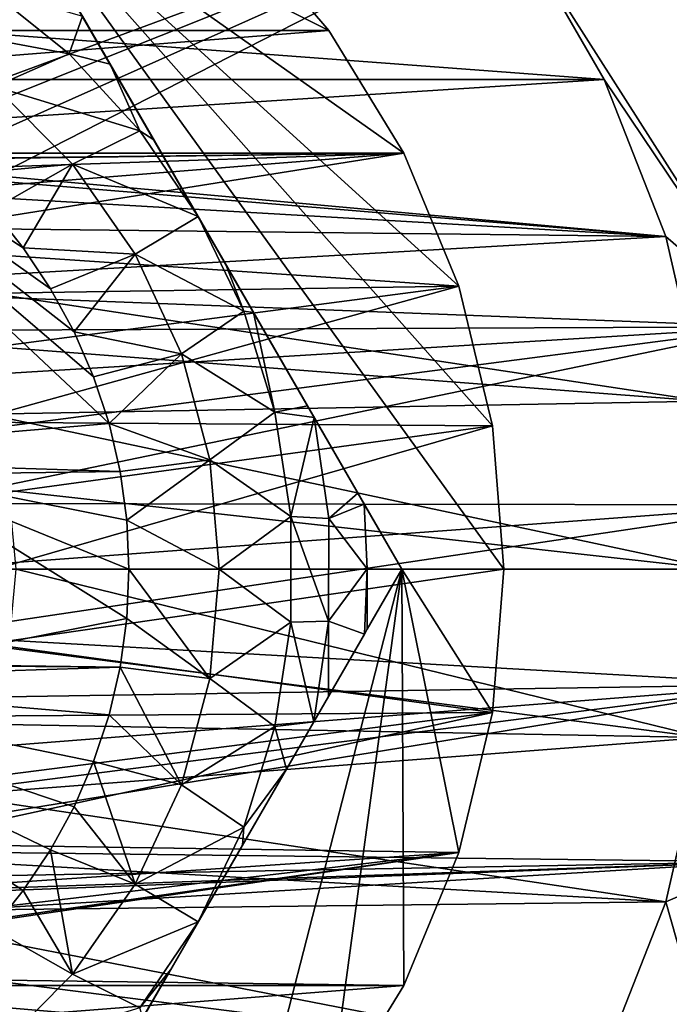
# Model space of a CAD drawing. Header units: inches. Extents: x -9.1 to 9.1, y 0 to 18.8.
# Tile 127 of 256: x 8.721 to 8.865, y 0.25 to 0.468. Entities that reach past the tile are written whole.
import ezdxf

# ---------------------------------------------------------------- set-up
doc = ezdxf.new("R2010")
doc.units = ezdxf.units.IN
doc.header["$LTSCALE"] = 65.185185
doc.header["$MEASUREMENT"] = 0
for name, color, linetype in [('199', 7, 'CONTINUOUS'), ('202', 7, 'CONTINUOUS'), ('203', 7, 'CONTINUOUS'), ('25', 7, 'CONTINUOUS'), ('263', 7, 'CONTINUOUS'), ('264', 7, 'CONTINUOUS'), ('265', 7, 'CONTINUOUS'), ('266', 7, 'CONTINUOUS'), ('267', 7, 'CONTINUOUS'), ('272', 7, 'CONTINUOUS'), ('273', 7, 'CONTINUOUS'), ('278', 7, 'CONTINUOUS'), ('279', 7, 'CONTINUOUS'), ('280', 7, 'CONTINUOUS'), ('29', 7, 'CONTINUOUS'), ('302', 7, 'CONTINUOUS'), ('48', 7, 'CONTINUOUS'), ('801', 7, 'CONTINUOUS')]:
    doc.layers.add(name, color=color, linetype=linetype)

msp = doc.modelspace()

# ---------------------------------------------------------------- linework, layer by layer
at = {"layer": '199', "color": 252, "linetype": 'Continuous', "true_color": 0x969696}
for points in [[(8.41844, 0.48683, 6.407), (8.85024, 0.45447, 6.407), (8.39976, 0.45447, 6.407), (8.41844, 0.48683, 6.407)], [(8.83156, 0.48683, 6.407), (8.85024, 0.45447, 6.407), (8.41844, 0.48683, 6.407), (8.83156, 0.48683, 6.407)], [(8.39976, 0.45447, 6.407), (8.85024, 0.45447, 6.407), (8.63377, 0.44059, 6.407), (8.39976, 0.45447, 6.407)], [(8.85024, 0.45447, 6.407), (8.86389, 0.41969, 6.407), (8.63377, 0.44059, 6.407), (8.85024, 0.45447, 6.407)], [(8.63377, 0.44059, 6.407), (8.86389, 0.41969, 6.407), (8.651, 0.43737, 6.407), (8.63377, 0.44059, 6.407)], [(8.651, 0.43737, 6.407), (8.86389, 0.41969, 6.407), (8.66735, 0.43104, 6.407), (8.651, 0.43737, 6.407)], [(8.66735, 0.43104, 6.407), (8.86389, 0.41969, 6.407), (8.68225, 0.42181, 6.407), (8.66735, 0.43104, 6.407)], [(8.68225, 0.42181, 6.407), (8.86389, 0.41969, 6.407), (8.69521, 0.41, 6.407), (8.68225, 0.42181, 6.407)], [(8.86389, 0.41969, 6.407), (8.87221, 0.38326, 6.407), (8.69521, 0.41, 6.407), (8.86389, 0.41969, 6.407)], [(8.69521, 0.41, 6.407), (8.87221, 0.38326, 6.407), (8.70577, 0.39601, 6.407), (8.69521, 0.41, 6.407)], [(8.70577, 0.39601, 6.407), (8.87221, 0.38326, 6.407), (8.71358, 0.38032, 6.407), (8.70577, 0.39601, 6.407)], [(8.87221, 0.38326, 6.407), (8.875, 0.346, 6.407), (8.71358, 0.38032, 6.407), (8.87221, 0.38326, 6.407)], [(8.71358, 0.38032, 6.407), (8.875, 0.346, 6.407), (8.71838, 0.36346, 6.407), (8.71358, 0.38032, 6.407)], [(8.875, 0.346, 6.407), (8.72, 0.346, 6.407), (8.71838, 0.36346, 6.407), (8.875, 0.346, 6.407)], [(8.72, 0.346, 6.407), (8.87221, 0.30874, 6.407), (8.71838, 0.32854, 6.407), (8.72, 0.346, 6.407)], [(8.875, 0.346, 6.407), (8.87221, 0.30874, 6.407), (8.72, 0.346, 6.407), (8.875, 0.346, 6.407)], [(8.71838, 0.32854, 6.407), (8.87221, 0.30874, 6.407), (8.71358, 0.31168, 6.407), (8.71838, 0.32854, 6.407)], [(8.71358, 0.31168, 6.407), (8.87221, 0.30874, 6.407), (8.70577, 0.29599, 6.407), (8.71358, 0.31168, 6.407)], [(8.87221, 0.30874, 6.407), (8.86389, 0.27231, 6.407), (8.70577, 0.29599, 6.407), (8.87221, 0.30874, 6.407)], [(8.70577, 0.29599, 6.407), (8.86389, 0.27231, 6.407), (8.69521, 0.282, 6.407), (8.70577, 0.29599, 6.407)], [(8.69521, 0.282, 6.407), (8.86389, 0.27231, 6.407), (8.68225, 0.27019, 6.407), (8.69521, 0.282, 6.407)], [(8.86389, 0.27231, 6.407), (8.85024, 0.23753, 6.407), (8.68225, 0.27019, 6.407), (8.86389, 0.27231, 6.407)], [(8.68225, 0.27019, 6.407), (8.85024, 0.23753, 6.407), (8.66735, 0.26096, 6.407), (8.68225, 0.27019, 6.407)], [(8.66735, 0.26096, 6.407), (8.85024, 0.23753, 6.407), (8.651, 0.25463, 6.407), (8.66735, 0.26096, 6.407)], [(8.651, 0.25463, 6.407), (8.85024, 0.23753, 6.407), (8.63377, 0.25141, 6.407), (8.651, 0.25463, 6.407)], [(8.85024, 0.23753, 6.407), (8.39976, 0.23753, 6.407), (8.61623, 0.25141, 6.407), (8.85024, 0.23753, 6.407)], [(8.63377, 0.25141, 6.407), (8.85024, 0.23753, 6.407), (8.61623, 0.25141, 6.407), (8.63377, 0.25141, 6.407)]]:
    msp.add_3dface(points, dxfattribs=at)
at = {"layer": '202', "color": 252, "linetype": 'Continuous', "true_color": 0x969696}
for points in [[(8.87221, 0.30874, 6.532), (8.86389, 0.27231, 6.532), (8.87221, 0.30874, 6.407), (8.87221, 0.30874, 6.532)], [(8.86389, 0.27231, 6.532), (8.86389, 0.27231, 6.407), (8.87221, 0.30874, 6.407), (8.86389, 0.27231, 6.532)], [(8.86389, 0.27231, 6.532), (8.85024, 0.23753, 6.532), (8.86389, 0.27231, 6.407), (8.86389, 0.27231, 6.532)], [(8.85024, 0.23753, 6.532), (8.85024, 0.23753, 6.407), (8.86389, 0.27231, 6.407), (8.85024, 0.23753, 6.532)]]:
    msp.add_3dface(points, dxfattribs=at)
at = {"layer": '203', "color": 252, "linetype": 'Continuous', "true_color": 0x969696}
for points in [[(8.83156, 0.48683, 6.532), (8.85024, 0.45447, 6.532), (8.83156, 0.48683, 6.407), (8.83156, 0.48683, 6.532)], [(8.85024, 0.45447, 6.532), (8.85024, 0.45447, 6.407), (8.83156, 0.48683, 6.407), (8.85024, 0.45447, 6.532)], [(8.85024, 0.45447, 6.532), (8.86389, 0.41969, 6.532), (8.85024, 0.45447, 6.407), (8.85024, 0.45447, 6.532)], [(8.86389, 0.41969, 6.532), (8.86389, 0.41969, 6.407), (8.85024, 0.45447, 6.407), (8.86389, 0.41969, 6.532)], [(8.86389, 0.41969, 6.532), (8.87221, 0.38326, 6.532), (8.86389, 0.41969, 6.407), (8.86389, 0.41969, 6.532)], [(8.87221, 0.38326, 6.532), (8.87221, 0.38326, 6.407), (8.86389, 0.41969, 6.407), (8.87221, 0.38326, 6.532)]]:
    msp.add_3dface(points, dxfattribs=at)
at = {"layer": '25', "color": 253, "linetype": 'Continuous', "true_color": 0xaab4c3}
for points in [[(8.3765, 0.44502, 6.625), (8.8646, 0.50925, 6.625), (8.39394, 0.48079, 6.625), (8.3765, 0.44502, 6.625)], [(8.8646, 0.50925, 6.625), (8.3765, 0.44502, 6.625), (8.625, 0.4207, 6.625), (8.8646, 0.50925, 6.625)], [(8.63957, 0.41927, 6.625), (8.8646, 0.50925, 6.625), (8.625, 0.4207, 6.625), (8.63957, 0.41927, 6.625)], [(8.65359, 0.41502, 6.625), (8.8646, 0.50925, 6.625), (8.63957, 0.41927, 6.625), (8.65359, 0.41502, 6.625)], [(8.6665, 0.40811, 6.625), (8.8646, 0.50925, 6.625), (8.65359, 0.41502, 6.625), (8.6665, 0.40811, 6.625)], [(8.88705, 0.39971, 6.625), (8.8646, 0.50925, 6.625), (8.6665, 0.40811, 6.625), (8.88705, 0.39971, 6.625)], [(8.67782, 0.39882, 6.625), (8.88705, 0.39971, 6.625), (8.6665, 0.40811, 6.625), (8.67782, 0.39882, 6.625)], [(8.68711, 0.3875, 6.625), (8.88705, 0.39971, 6.625), (8.67782, 0.39882, 6.625), (8.68711, 0.3875, 6.625)], [(8.69402, 0.37459, 6.625), (8.88705, 0.39971, 6.625), (8.68711, 0.3875, 6.625), (8.69402, 0.37459, 6.625)], [(8.69827, 0.36057, 6.625), (8.88705, 0.39971, 6.625), (8.69402, 0.37459, 6.625), (8.69827, 0.36057, 6.625)], [(8.89212, 0.36024, 6.625), (8.88705, 0.39971, 6.625), (8.69827, 0.36057, 6.625), (8.89212, 0.36024, 6.625)], [(8.6997, 0.346, 6.625), (8.89212, 0.36024, 6.625), (8.69827, 0.36057, 6.625), (8.6997, 0.346, 6.625)], [(8.89128, 0.32044, 6.625), (8.89212, 0.36024, 6.625), (8.69827, 0.33143, 6.625), (8.89128, 0.32044, 6.625)], [(8.69827, 0.33143, 6.625), (8.89212, 0.36024, 6.625), (8.6997, 0.346, 6.625), (8.69827, 0.33143, 6.625)], [(8.69402, 0.31741, 6.625), (8.89128, 0.32044, 6.625), (8.69827, 0.33143, 6.625), (8.69402, 0.31741, 6.625)], [(8.88454, 0.28122, 6.625), (8.89128, 0.32044, 6.625), (8.6665, 0.28389, 6.625), (8.88454, 0.28122, 6.625)], [(8.6665, 0.28389, 6.625), (8.89128, 0.32044, 6.625), (8.67782, 0.29318, 6.625), (8.6665, 0.28389, 6.625)], [(8.67782, 0.29318, 6.625), (8.89128, 0.32044, 6.625), (8.68711, 0.3045, 6.625), (8.67782, 0.29318, 6.625)], [(8.68711, 0.3045, 6.625), (8.89128, 0.32044, 6.625), (8.69402, 0.31741, 6.625), (8.68711, 0.3045, 6.625)], [(8.65359, 0.27698, 6.625), (8.88454, 0.28122, 6.625), (8.6665, 0.28389, 6.625), (8.65359, 0.27698, 6.625)], [(8.87205, 0.24343, 6.625), (8.88454, 0.28122, 6.625), (8.37516, 0.25042, 6.625), (8.87205, 0.24343, 6.625)], [(8.37516, 0.25042, 6.625), (8.88454, 0.28122, 6.625), (8.625, 0.2713, 6.625), (8.37516, 0.25042, 6.625)], [(8.625, 0.2713, 6.625), (8.88454, 0.28122, 6.625), (8.63957, 0.27273, 6.625), (8.625, 0.2713, 6.625)], [(8.63957, 0.27273, 6.625), (8.88454, 0.28122, 6.625), (8.65359, 0.27698, 6.625), (8.63957, 0.27273, 6.625)], [(8.3921, 0.21441, 6.625), (8.87205, 0.24343, 6.625), (8.37516, 0.25042, 6.625), (8.3921, 0.21441, 6.625)]]:
    msp.add_3dface(points, dxfattribs=at)
at = {"layer": '263', "color": 252, "linetype": 'Continuous', "true_color": 0x969696}
for points in [[(8.48146, 0.48954, 6.319), (8.46077, 0.46532, 6.319), (8.76854, 0.48954, 6.319), (8.48146, 0.48954, 6.319)], [(8.76854, 0.48954, 6.319), (8.46077, 0.46532, 6.319), (8.78923, 0.46532, 6.319), (8.76854, 0.48954, 6.319)], [(8.46077, 0.46532, 6.319), (8.44413, 0.43816, 6.319), (8.78923, 0.46532, 6.319), (8.46077, 0.46532, 6.319)], [(8.78923, 0.46532, 6.319), (8.44413, 0.43816, 6.319), (8.80587, 0.43816, 6.319), (8.78923, 0.46532, 6.319)], [(8.44413, 0.43816, 6.319), (8.61666, 0.43594, 6.319), (8.80587, 0.43816, 6.319), (8.44413, 0.43816, 6.319)], [(8.61666, 0.43594, 6.319), (8.63334, 0.43594, 6.319), (8.80587, 0.43816, 6.319), (8.61666, 0.43594, 6.319)], [(8.63334, 0.43594, 6.319), (8.64974, 0.43287, 6.319), (8.80587, 0.43816, 6.319), (8.63334, 0.43594, 6.319)], [(8.64974, 0.43287, 6.319), (8.66529, 0.42685, 6.319), (8.80587, 0.43816, 6.319), (8.64974, 0.43287, 6.319)], [(8.66529, 0.42685, 6.319), (8.67946, 0.41806, 6.319), (8.80587, 0.43816, 6.319), (8.66529, 0.42685, 6.319)], [(8.80587, 0.43816, 6.319), (8.67946, 0.41806, 6.319), (8.81806, 0.40873, 6.319), (8.80587, 0.43816, 6.319)], [(8.67946, 0.41806, 6.319), (8.69179, 0.40682, 6.319), (8.81806, 0.40873, 6.319), (8.67946, 0.41806, 6.319)], [(8.69179, 0.40682, 6.319), (8.70183, 0.3935, 6.319), (8.81806, 0.40873, 6.319), (8.69179, 0.40682, 6.319)], [(8.70183, 0.3935, 6.319), (8.70925, 0.37857, 6.319), (8.81806, 0.40873, 6.319), (8.70183, 0.3935, 6.319)], [(8.81806, 0.40873, 6.319), (8.70925, 0.37857, 6.319), (8.8255, 0.37776, 6.319), (8.81806, 0.40873, 6.319)], [(8.70925, 0.37857, 6.319), (8.7138, 0.36252, 6.319), (8.8255, 0.37776, 6.319), (8.70925, 0.37857, 6.319)], [(8.7138, 0.36252, 6.319), (8.71533, 0.346, 6.319), (8.8255, 0.37776, 6.319), (8.7138, 0.36252, 6.319)], [(8.8255, 0.37776, 6.319), (8.71533, 0.346, 6.319), (8.828, 0.346, 6.319), (8.8255, 0.37776, 6.319)], [(8.71533, 0.346, 6.319), (8.7138, 0.32948, 6.319), (8.828, 0.346, 6.319), (8.71533, 0.346, 6.319)], [(8.828, 0.346, 6.319), (8.7138, 0.32948, 6.319), (8.8255, 0.31424, 6.319), (8.828, 0.346, 6.319)], [(8.7138, 0.32948, 6.319), (8.70925, 0.31343, 6.319), (8.8255, 0.31424, 6.319), (8.7138, 0.32948, 6.319)], [(8.70183, 0.2985, 6.319), (8.69179, 0.28518, 6.319), (8.8255, 0.31424, 6.319), (8.70183, 0.2985, 6.319)], [(8.8255, 0.31424, 6.319), (8.69179, 0.28518, 6.319), (8.81806, 0.28327, 6.319), (8.8255, 0.31424, 6.319)], [(8.70925, 0.31343, 6.319), (8.70183, 0.2985, 6.319), (8.8255, 0.31424, 6.319), (8.70925, 0.31343, 6.319)], [(8.69179, 0.28518, 6.319), (8.67946, 0.27394, 6.319), (8.81806, 0.28327, 6.319), (8.69179, 0.28518, 6.319)], [(8.64974, 0.25913, 6.319), (8.63334, 0.25606, 6.319), (8.81806, 0.28327, 6.319), (8.64974, 0.25913, 6.319)], [(8.81806, 0.28327, 6.319), (8.63334, 0.25606, 6.319), (8.80587, 0.25384, 6.319), (8.81806, 0.28327, 6.319)], [(8.66529, 0.26515, 6.319), (8.64974, 0.25913, 6.319), (8.81806, 0.28327, 6.319), (8.66529, 0.26515, 6.319)], [(8.67946, 0.27394, 6.319), (8.66529, 0.26515, 6.319), (8.81806, 0.28327, 6.319), (8.67946, 0.27394, 6.319)], [(8.80587, 0.25384, 6.319), (8.63334, 0.25606, 6.319), (8.44413, 0.25384, 6.319), (8.80587, 0.25384, 6.319)], [(8.46077, 0.22668, 6.319), (8.80587, 0.25384, 6.319), (8.44413, 0.25384, 6.319), (8.46077, 0.22668, 6.319)], [(8.78923, 0.22668, 6.319), (8.80587, 0.25384, 6.319), (8.46077, 0.22668, 6.319), (8.78923, 0.22668, 6.319)]]:
    msp.add_3dface(points, dxfattribs=at)
at = {"layer": '264', "color": 252, "linetype": 'Continuous', "true_color": 0x969696}
for points in [[(8.8255, 0.37776, 6.294), (8.828, 0.346, 6.294), (8.71521, 0.50225, 6.294), (8.8255, 0.37776, 6.294)], [(8.71521, 0.50225, 6.294), (8.828, 0.346, 6.294), (8.80542, 0.346, 6.294), (8.71521, 0.50225, 6.294)], [(8.81806, 0.40873, 6.294), (8.8255, 0.37776, 6.294), (8.71521, 0.50225, 6.294), (8.81806, 0.40873, 6.294)], [(8.80587, 0.43816, 6.294), (8.81806, 0.40873, 6.294), (8.71521, 0.50225, 6.294), (8.80587, 0.43816, 6.294)], [(8.78923, 0.46532, 6.294), (8.80587, 0.43816, 6.294), (8.71521, 0.50225, 6.294), (8.78923, 0.46532, 6.294)], [(8.76854, 0.48954, 6.294), (8.78923, 0.46532, 6.294), (8.71521, 0.50225, 6.294), (8.76854, 0.48954, 6.294)], [(8.76854, 0.20246, 6.294), (8.71521, 0.18975, 6.294), (8.80542, 0.346, 6.294), (8.76854, 0.20246, 6.294)], [(8.78923, 0.22668, 6.294), (8.76854, 0.20246, 6.294), (8.80542, 0.346, 6.294), (8.78923, 0.22668, 6.294)], [(8.80587, 0.25384, 6.294), (8.78923, 0.22668, 6.294), (8.80542, 0.346, 6.294), (8.80587, 0.25384, 6.294)], [(8.81806, 0.28327, 6.294), (8.80587, 0.25384, 6.294), (8.80542, 0.346, 6.294), (8.81806, 0.28327, 6.294)], [(8.8255, 0.31424, 6.294), (8.81806, 0.28327, 6.294), (8.80542, 0.346, 6.294), (8.8255, 0.31424, 6.294)], [(8.828, 0.346, 6.294), (8.8255, 0.31424, 6.294), (8.80542, 0.346, 6.294), (8.828, 0.346, 6.294)]]:
    msp.add_3dface(points, dxfattribs=at)
at = {"layer": '265', "color": 252, "linetype": 'Continuous', "true_color": 0x969696}
for points in [[(8.76854, 0.48954, 6.319), (8.78923, 0.46532, 6.319), (8.76854, 0.48954, 6.294), (8.76854, 0.48954, 6.319)], [(8.78923, 0.46532, 6.319), (8.78923, 0.46532, 6.294), (8.76854, 0.48954, 6.294), (8.78923, 0.46532, 6.319)], [(8.78923, 0.46532, 6.319), (8.80587, 0.43816, 6.319), (8.78923, 0.46532, 6.294), (8.78923, 0.46532, 6.319)], [(8.80587, 0.43816, 6.319), (8.80587, 0.43816, 6.294), (8.78923, 0.46532, 6.294), (8.80587, 0.43816, 6.319)], [(8.80587, 0.43816, 6.319), (8.81806, 0.40873, 6.319), (8.80587, 0.43816, 6.294), (8.80587, 0.43816, 6.319)], [(8.81806, 0.40873, 6.319), (8.81806, 0.40873, 6.294), (8.80587, 0.43816, 6.294), (8.81806, 0.40873, 6.319)], [(8.81806, 0.40873, 6.319), (8.8255, 0.37776, 6.319), (8.81806, 0.40873, 6.294), (8.81806, 0.40873, 6.319)], [(8.8255, 0.37776, 6.319), (8.8255, 0.37776, 6.294), (8.81806, 0.40873, 6.294), (8.8255, 0.37776, 6.319)], [(8.8255, 0.37776, 6.319), (8.828, 0.346, 6.319), (8.8255, 0.37776, 6.294), (8.8255, 0.37776, 6.319)], [(8.828, 0.346, 6.319), (8.828, 0.346, 6.294), (8.8255, 0.37776, 6.294), (8.828, 0.346, 6.319)]]:
    msp.add_3dface(points, dxfattribs=at)
at = {"layer": '266', "color": 252, "linetype": 'Continuous', "true_color": 0x969696}
for points in [[(8.828, 0.346, 6.319), (8.8255, 0.31424, 6.319), (8.828, 0.346, 6.294), (8.828, 0.346, 6.319)], [(8.8255, 0.31424, 6.319), (8.8255, 0.31424, 6.294), (8.828, 0.346, 6.294), (8.8255, 0.31424, 6.319)], [(8.8255, 0.31424, 6.319), (8.81806, 0.28327, 6.319), (8.8255, 0.31424, 6.294), (8.8255, 0.31424, 6.319)], [(8.81806, 0.28327, 6.319), (8.81806, 0.28327, 6.294), (8.8255, 0.31424, 6.294), (8.81806, 0.28327, 6.319)], [(8.81806, 0.28327, 6.319), (8.80587, 0.25384, 6.319), (8.81806, 0.28327, 6.294), (8.81806, 0.28327, 6.319)], [(8.80587, 0.25384, 6.319), (8.80587, 0.25384, 6.294), (8.81806, 0.28327, 6.294), (8.80587, 0.25384, 6.319)], [(8.80587, 0.25384, 6.319), (8.78923, 0.22668, 6.319), (8.80587, 0.25384, 6.294), (8.80587, 0.25384, 6.319)], [(8.78923, 0.22668, 6.319), (8.78923, 0.22668, 6.294), (8.80587, 0.25384, 6.294), (8.78923, 0.22668, 6.319)]]:
    msp.add_3dface(points, dxfattribs=at)
at = {"layer": '267', "color": 252, "linetype": 'Continuous', "true_color": 0x969696}
for points in [[(8.71373, 0.47461, 6.194), (8.73172, 0.46013, 6.194), (8.69545, 0.46698, 6.194), (8.71373, 0.47461, 6.194)], [(8.69545, 0.46698, 6.194), (8.73172, 0.46013, 6.194), (8.71533, 0.45296, 6.194), (8.69545, 0.46698, 6.194)], [(8.73172, 0.46013, 6.194), (8.74738, 0.44314, 6.194), (8.71533, 0.45296, 6.194), (8.73172, 0.46013, 6.194)], [(8.71533, 0.45296, 6.194), (8.74738, 0.44314, 6.194), (8.73247, 0.43572, 6.194), (8.71533, 0.45296, 6.194)], [(8.74738, 0.44314, 6.194), (8.76032, 0.42412, 6.194), (8.73247, 0.43572, 6.194), (8.74738, 0.44314, 6.194)], [(8.73247, 0.43572, 6.194), (8.76032, 0.42412, 6.194), (8.74637, 0.41577, 6.194), (8.73247, 0.43572, 6.194)], [(8.76032, 0.42412, 6.194), (8.77042, 0.40315, 6.194), (8.74637, 0.41577, 6.194), (8.76032, 0.42412, 6.194)], [(8.74637, 0.41577, 6.194), (8.77042, 0.40315, 6.194), (8.75662, 0.39372, 6.194), (8.74637, 0.41577, 6.194)], [(8.77042, 0.40315, 6.194), (8.77732, 0.38081, 6.194), (8.75662, 0.39372, 6.194), (8.77042, 0.40315, 6.194)], [(8.75662, 0.39372, 6.194), (8.77732, 0.38081, 6.194), (8.76289, 0.37022, 6.194), (8.75662, 0.39372, 6.194)], [(8.77732, 0.38081, 6.194), (8.78081, 0.35769, 6.194), (8.76289, 0.37022, 6.194), (8.77732, 0.38081, 6.194)], [(8.76289, 0.37022, 6.194), (8.78081, 0.35769, 6.194), (8.765, 0.346, 6.194), (8.76289, 0.37022, 6.194)], [(8.78081, 0.35769, 6.194), (8.78081, 0.33431, 6.194), (8.765, 0.346, 6.194), (8.78081, 0.35769, 6.194)], [(8.765, 0.346, 6.194), (8.78081, 0.33431, 6.194), (8.76289, 0.32178, 6.194), (8.765, 0.346, 6.194)], [(8.78081, 0.33431, 6.194), (8.77732, 0.31119, 6.194), (8.76289, 0.32178, 6.194), (8.78081, 0.33431, 6.194)], [(8.76289, 0.32178, 6.194), (8.77732, 0.31119, 6.194), (8.75662, 0.29828, 6.194), (8.76289, 0.32178, 6.194)], [(8.77732, 0.31119, 6.194), (8.77042, 0.28885, 6.194), (8.75662, 0.29828, 6.194), (8.77732, 0.31119, 6.194)], [(8.75662, 0.29828, 6.194), (8.77042, 0.28885, 6.194), (8.74637, 0.27623, 6.194), (8.75662, 0.29828, 6.194)], [(8.77042, 0.28885, 6.194), (8.76032, 0.26787, 6.194), (8.74637, 0.27623, 6.194), (8.77042, 0.28885, 6.194)], [(8.74637, 0.27623, 6.194), (8.76032, 0.26787, 6.194), (8.73247, 0.25628, 6.194), (8.74637, 0.27623, 6.194)], [(8.76032, 0.26787, 6.194), (8.74738, 0.24886, 6.194), (8.73247, 0.25628, 6.194), (8.76032, 0.26787, 6.194)], [(8.73247, 0.25628, 6.194), (8.74738, 0.24886, 6.194), (8.71533, 0.23904, 6.194), (8.73247, 0.25628, 6.194)]]:
    msp.add_3dface(points, dxfattribs=at)
at = {"layer": '272', "color": 252, "linetype": 'Continuous', "true_color": 0x969696}
for points in [[(8.71521, 0.50225, 6.294), (8.80542, 0.346, 6.294), (8.71521, 0.50225, 6.20023), (8.71521, 0.50225, 6.294)], [(8.71521, 0.50225, 6.20023), (8.80542, 0.346, 6.294), (8.7229, 0.48893, 6.19698), (8.71521, 0.50225, 6.20023)], [(8.7229, 0.48893, 6.19698), (8.80542, 0.346, 6.294), (8.7235, 0.48789, 6.19679), (8.7229, 0.48893, 6.19698)], [(8.7235, 0.48789, 6.19679), (8.80542, 0.346, 6.294), (8.73152, 0.47399, 6.19507), (8.7235, 0.48789, 6.19679)], [(8.73152, 0.47399, 6.19507), (8.80542, 0.346, 6.294), (8.73471, 0.46848, 6.19467), (8.73152, 0.47399, 6.19507)], [(8.73471, 0.46848, 6.19467), (8.80542, 0.346, 6.294), (8.74083, 0.45788, 6.19423), (8.73471, 0.46848, 6.19467)], [(8.74083, 0.45788, 6.19423), (8.80542, 0.346, 6.294), (8.7505, 0.44112, 6.19402), (8.74083, 0.45788, 6.19423)], [(8.80542, 0.346, 6.294), (8.76032, 0.42412, 6.194), (8.7505, 0.44112, 6.19402), (8.80542, 0.346, 6.294)], [(8.76032, 0.42412, 6.194), (8.80542, 0.346, 6.294), (8.76646, 0.41349, 6.194), (8.76032, 0.42412, 6.194)], [(8.76646, 0.41349, 6.194), (8.80542, 0.346, 6.294), (8.77257, 0.4029, 6.19404), (8.76646, 0.41349, 6.194)], [(8.77257, 0.4029, 6.19404), (8.80542, 0.346, 6.294), (8.78453, 0.38218, 6.19454), (8.77257, 0.4029, 6.19404)], [(8.78453, 0.38218, 6.19454), (8.80542, 0.346, 6.294), (8.78603, 0.37959, 6.19469), (8.78453, 0.38218, 6.19454)], [(8.78603, 0.37959, 6.19469), (8.80542, 0.346, 6.294), (8.79567, 0.36289, 6.19638), (8.78603, 0.37959, 6.19469)], [(8.79567, 0.36289, 6.19638), (8.80542, 0.346, 6.294), (8.79709, 0.36043, 6.19678), (8.79567, 0.36289, 6.19638)], [(8.80542, 0.346, 6.294), (8.80542, 0.346, 6.20023), (8.79709, 0.36043, 6.19678), (8.80542, 0.346, 6.294)]]:
    msp.add_3dface(points, dxfattribs=at)
at = {"layer": '273', "color": 252, "linetype": 'Continuous', "true_color": 0x969696}
for points in [[(8.80542, 0.346, 6.294), (8.71521, 0.18975, 6.294), (8.80542, 0.346, 6.20023), (8.80542, 0.346, 6.294)], [(8.80542, 0.346, 6.20023), (8.71521, 0.18975, 6.294), (8.79777, 0.33275, 6.19699), (8.80542, 0.346, 6.20023)], [(8.79777, 0.33275, 6.19699), (8.71521, 0.18975, 6.294), (8.79713, 0.33163, 6.19679), (8.79777, 0.33275, 6.19699)], [(8.79713, 0.33163, 6.19679), (8.71521, 0.18975, 6.294), (8.78916, 0.31783, 6.19507), (8.79713, 0.33163, 6.19679)], [(8.78916, 0.31783, 6.19507), (8.71521, 0.18975, 6.294), (8.78592, 0.31222, 6.19467), (8.78916, 0.31783, 6.19507)], [(8.78592, 0.31222, 6.19467), (8.71521, 0.18975, 6.294), (8.77985, 0.30171, 6.19423), (8.78592, 0.31222, 6.19467)], [(8.77985, 0.30171, 6.19423), (8.71521, 0.18975, 6.294), (8.77015, 0.28491, 6.19402), (8.77985, 0.30171, 6.19423)], [(8.71521, 0.18975, 6.294), (8.76032, 0.26787, 6.194), (8.77015, 0.28491, 6.19402), (8.71521, 0.18975, 6.294)], [(8.76032, 0.26787, 6.194), (8.71521, 0.18975, 6.294), (8.75418, 0.25725, 6.194), (8.76032, 0.26787, 6.194)], [(8.75418, 0.25725, 6.194), (8.71521, 0.18975, 6.294), (8.74808, 0.24668, 6.19404), (8.75418, 0.25725, 6.194)]]:
    msp.add_3dface(points, dxfattribs=at)
at = {"layer": '278', "color": 252, "linetype": 'Continuous', "true_color": 0x969696}
for points in [[(8.65, 0.37061, 6.214), (8.65, 0.46337, 6.214), (8.74058, 0.37826, 6.214), (8.65, 0.37061, 6.214)], [(8.74058, 0.37826, 6.214), (8.65, 0.46337, 6.214), (8.73718, 0.3886, 6.214), (8.74058, 0.37826, 6.214)], [(8.73718, 0.3886, 6.214), (8.65, 0.46337, 6.214), (8.73286, 0.39859, 6.214), (8.73718, 0.3886, 6.214)], [(8.73286, 0.39859, 6.214), (8.65, 0.46337, 6.214), (8.72765, 0.40815, 6.214), (8.73286, 0.39859, 6.214)], [(8.72765, 0.40815, 6.214), (8.65, 0.46337, 6.214), (8.7216, 0.41719, 6.214), (8.72765, 0.40815, 6.214)], [(8.7216, 0.41719, 6.214), (8.65, 0.46337, 6.214), (8.71475, 0.42565, 6.214), (8.7216, 0.41719, 6.214)], [(8.74303, 0.36765, 6.214), (8.65, 0.37061, 6.214), (8.74058, 0.37826, 6.214), (8.74303, 0.36765, 6.214)], [(8.69351, 0.36701, 6.214), (8.65, 0.37061, 6.214), (8.74303, 0.36765, 6.214), (8.69351, 0.36701, 6.214)], [(8.74451, 0.35687, 6.214), (8.69351, 0.36701, 6.214), (8.74303, 0.36765, 6.214), (8.74451, 0.35687, 6.214)], [(8.69351, 0.32499, 6.214), (8.69351, 0.36701, 6.214), (8.74451, 0.33513, 6.214), (8.69351, 0.32499, 6.214)], [(8.74451, 0.33513, 6.214), (8.69351, 0.36701, 6.214), (8.745, 0.346, 6.214), (8.74451, 0.33513, 6.214)], [(8.745, 0.346, 6.214), (8.69351, 0.36701, 6.214), (8.74451, 0.35687, 6.214), (8.745, 0.346, 6.214)], [(8.74303, 0.32435, 6.214), (8.69351, 0.32499, 6.214), (8.74451, 0.33513, 6.214), (8.74303, 0.32435, 6.214)], [(8.65, 0.32139, 6.214), (8.65868, 0.32499, 6.214), (8.74303, 0.32435, 6.214), (8.65, 0.32139, 6.214)], [(8.65868, 0.32499, 6.214), (8.69351, 0.32499, 6.214), (8.74303, 0.32435, 6.214), (8.65868, 0.32499, 6.214)], [(8.74058, 0.31374, 6.214), (8.65, 0.32139, 6.214), (8.74303, 0.32435, 6.214), (8.74058, 0.31374, 6.214)], [(8.71475, 0.26635, 6.214), (8.65, 0.32139, 6.214), (8.7216, 0.27481, 6.214), (8.71475, 0.26635, 6.214)], [(8.7216, 0.27481, 6.214), (8.65, 0.32139, 6.214), (8.72765, 0.28385, 6.214), (8.7216, 0.27481, 6.214)], [(8.72765, 0.28385, 6.214), (8.65, 0.32139, 6.214), (8.73286, 0.29341, 6.214), (8.72765, 0.28385, 6.214)], [(8.73286, 0.29341, 6.214), (8.65, 0.32139, 6.214), (8.73718, 0.3034, 6.214), (8.73286, 0.29341, 6.214)], [(8.73718, 0.3034, 6.214), (8.65, 0.32139, 6.214), (8.74058, 0.31374, 6.214), (8.73718, 0.3034, 6.214)]]:
    msp.add_3dface(points, dxfattribs=at)
at = {"layer": '279', "color": 252, "linetype": 'Continuous', "true_color": 0x969696}
for points in [[(8.77042, 0.40315, 6.194), (8.76032, 0.42412, 6.194), (8.76646, 0.41349, 6.194), (8.77042, 0.40315, 6.194)], [(8.77042, 0.40315, 6.194), (8.76646, 0.41349, 6.194), (8.77257, 0.4029, 6.19404), (8.77042, 0.40315, 6.194)], [(8.77732, 0.38081, 6.194), (8.77042, 0.40315, 6.194), (8.77257, 0.4029, 6.19404), (8.77732, 0.38081, 6.194)], [(8.77732, 0.38081, 6.194), (8.77257, 0.4029, 6.19404), (8.78453, 0.38218, 6.19454), (8.77732, 0.38081, 6.194)], [(8.77732, 0.38081, 6.194), (8.78453, 0.38218, 6.19454), (8.78603, 0.37959, 6.19469), (8.77732, 0.38081, 6.194)], [(8.78081, 0.35769, 6.194), (8.77732, 0.38081, 6.194), (8.78603, 0.37959, 6.19469), (8.78081, 0.35769, 6.194)], [(8.78081, 0.35769, 6.194), (8.78603, 0.37959, 6.19469), (8.78923, 0.35727, 6.19471), (8.78081, 0.35769, 6.194)], [(8.78603, 0.37959, 6.19469), (8.79567, 0.36289, 6.19638), (8.78923, 0.35727, 6.19471), (8.78603, 0.37959, 6.19469)], [(8.79567, 0.36289, 6.19638), (8.79709, 0.36043, 6.19678), (8.78923, 0.35727, 6.19471), (8.79567, 0.36289, 6.19638)], [(8.78923, 0.35727, 6.19471), (8.79709, 0.36043, 6.19678), (8.79776, 0.34611, 6.19681), (8.78923, 0.35727, 6.19471)], [(8.79709, 0.36043, 6.19678), (8.80542, 0.346, 6.20023), (8.79776, 0.34611, 6.19681), (8.79709, 0.36043, 6.19678)], [(8.78081, 0.33431, 6.194), (8.78081, 0.35769, 6.194), (8.78922, 0.33449, 6.19471), (8.78081, 0.33431, 6.194)], [(8.78922, 0.33449, 6.19471), (8.78081, 0.35769, 6.194), (8.78923, 0.35727, 6.19471), (8.78922, 0.33449, 6.19471)], [(8.78922, 0.33449, 6.19471), (8.78923, 0.35727, 6.19471), (8.79776, 0.34611, 6.19681), (8.78922, 0.33449, 6.19471)], [(8.79713, 0.33163, 6.19679), (8.78922, 0.33449, 6.19471), (8.79776, 0.34611, 6.19681), (8.79713, 0.33163, 6.19679)], [(8.79777, 0.33275, 6.19699), (8.79713, 0.33163, 6.19679), (8.79776, 0.34611, 6.19681), (8.79777, 0.33275, 6.19699)], [(8.80542, 0.346, 6.20023), (8.79777, 0.33275, 6.19699), (8.79776, 0.34611, 6.19681), (8.80542, 0.346, 6.20023)], [(8.77732, 0.31119, 6.194), (8.78081, 0.33431, 6.194), (8.78592, 0.31222, 6.19467), (8.77732, 0.31119, 6.194)], [(8.78592, 0.31222, 6.19467), (8.78081, 0.33431, 6.194), (8.78922, 0.33449, 6.19471), (8.78592, 0.31222, 6.19467)], [(8.78916, 0.31783, 6.19507), (8.78592, 0.31222, 6.19467), (8.78922, 0.33449, 6.19471), (8.78916, 0.31783, 6.19507)], [(8.79713, 0.33163, 6.19679), (8.78916, 0.31783, 6.19507), (8.78922, 0.33449, 6.19471), (8.79713, 0.33163, 6.19679)], [(8.77732, 0.31119, 6.194), (8.78592, 0.31222, 6.19467), (8.77985, 0.30171, 6.19423), (8.77732, 0.31119, 6.194)], [(8.77042, 0.28885, 6.194), (8.77732, 0.31119, 6.194), (8.77985, 0.30171, 6.19423), (8.77042, 0.28885, 6.194)], [(8.77042, 0.28885, 6.194), (8.77985, 0.30171, 6.19423), (8.77015, 0.28491, 6.19402), (8.77042, 0.28885, 6.194)], [(8.76032, 0.26787, 6.194), (8.77042, 0.28885, 6.194), (8.77015, 0.28491, 6.19402), (8.76032, 0.26787, 6.194)]]:
    msp.add_3dface(points, dxfattribs=at)
at = {"layer": '280', "color": 252, "linetype": 'Continuous', "true_color": 0x969696}
for points in [[(8.73172, 0.46013, 6.194), (8.71373, 0.47461, 6.194), (8.73471, 0.46848, 6.19467), (8.73172, 0.46013, 6.194)], [(8.73172, 0.46013, 6.194), (8.73471, 0.46848, 6.19467), (8.74083, 0.45788, 6.19423), (8.73172, 0.46013, 6.194)], [(8.74738, 0.44314, 6.194), (8.73172, 0.46013, 6.194), (8.74083, 0.45788, 6.19423), (8.74738, 0.44314, 6.194)], [(8.74738, 0.44314, 6.194), (8.74083, 0.45788, 6.19423), (8.7505, 0.44112, 6.19402), (8.74738, 0.44314, 6.194)], [(8.76032, 0.42412, 6.194), (8.74738, 0.44314, 6.194), (8.7505, 0.44112, 6.19402), (8.76032, 0.42412, 6.194)]]:
    msp.add_3dface(points, dxfattribs=at)
at = {"layer": '29', "color": 253, "linetype": 'Continuous', "true_color": 0xaab4c3}
for points in [[(8.8646, 0.50925, 6.532), (8.88705, 0.39971, 6.532), (8.83156, 0.48683, 6.532), (8.8646, 0.50925, 6.532)], [(8.83156, 0.48683, 6.532), (8.88705, 0.39971, 6.532), (8.85024, 0.45447, 6.532), (8.83156, 0.48683, 6.532)], [(8.85024, 0.45447, 6.532), (8.88705, 0.39971, 6.532), (8.86389, 0.41969, 6.532), (8.85024, 0.45447, 6.532)], [(8.86389, 0.41969, 6.532), (8.88705, 0.39971, 6.532), (8.87221, 0.38326, 6.532), (8.86389, 0.41969, 6.532)], [(8.87221, 0.30874, 6.532), (8.88454, 0.28122, 6.532), (8.86389, 0.27231, 6.532), (8.87221, 0.30874, 6.532)], [(8.88454, 0.28122, 6.532), (8.87205, 0.24343, 6.532), (8.86389, 0.27231, 6.532), (8.88454, 0.28122, 6.532)], [(8.86389, 0.27231, 6.532), (8.87205, 0.24343, 6.532), (8.85024, 0.23753, 6.532), (8.86389, 0.27231, 6.532)]]:
    msp.add_3dface(points, dxfattribs=at)
at = {"layer": '302', "color": 252, "linetype": 'Continuous', "true_color": 0x969696}
for points in [[(8.71533, 0.45296, 6.194), (8.73247, 0.43572, 6.194), (8.70717, 0.43345, 6.214), (8.71533, 0.45296, 6.194)], [(8.73247, 0.43572, 6.194), (8.71475, 0.42565, 6.214), (8.70717, 0.43345, 6.214), (8.73247, 0.43572, 6.194)], [(8.73247, 0.43572, 6.194), (8.7216, 0.41719, 6.214), (8.71475, 0.42565, 6.214), (8.73247, 0.43572, 6.194)], [(8.73247, 0.43572, 6.194), (8.74637, 0.41577, 6.194), (8.7216, 0.41719, 6.214), (8.73247, 0.43572, 6.194)], [(8.74637, 0.41577, 6.194), (8.72765, 0.40815, 6.214), (8.7216, 0.41719, 6.214), (8.74637, 0.41577, 6.194)], [(8.74637, 0.41577, 6.194), (8.73286, 0.39859, 6.214), (8.72765, 0.40815, 6.214), (8.74637, 0.41577, 6.194)], [(8.74637, 0.41577, 6.194), (8.75662, 0.39372, 6.194), (8.73286, 0.39859, 6.214), (8.74637, 0.41577, 6.194)], [(8.75662, 0.39372, 6.194), (8.73718, 0.3886, 6.214), (8.73286, 0.39859, 6.214), (8.75662, 0.39372, 6.194)], [(8.75662, 0.39372, 6.194), (8.74058, 0.37826, 6.214), (8.73718, 0.3886, 6.214), (8.75662, 0.39372, 6.194)], [(8.75662, 0.39372, 6.194), (8.76289, 0.37022, 6.194), (8.74058, 0.37826, 6.214), (8.75662, 0.39372, 6.194)], [(8.76289, 0.37022, 6.194), (8.74303, 0.36765, 6.214), (8.74058, 0.37826, 6.214), (8.76289, 0.37022, 6.194)], [(8.76289, 0.37022, 6.194), (8.74451, 0.35687, 6.214), (8.74303, 0.36765, 6.214), (8.76289, 0.37022, 6.194)], [(8.76289, 0.37022, 6.194), (8.765, 0.346, 6.194), (8.74451, 0.35687, 6.214), (8.76289, 0.37022, 6.194)], [(8.765, 0.346, 6.194), (8.745, 0.346, 6.214), (8.74451, 0.35687, 6.214), (8.765, 0.346, 6.194)], [(8.76289, 0.32178, 6.194), (8.74451, 0.33513, 6.214), (8.745, 0.346, 6.214), (8.76289, 0.32178, 6.194)], [(8.765, 0.346, 6.194), (8.76289, 0.32178, 6.194), (8.745, 0.346, 6.214), (8.765, 0.346, 6.194)], [(8.76289, 0.32178, 6.194), (8.74303, 0.32435, 6.214), (8.74451, 0.33513, 6.214), (8.76289, 0.32178, 6.194)], [(8.75662, 0.29828, 6.194), (8.74058, 0.31374, 6.214), (8.74303, 0.32435, 6.214), (8.75662, 0.29828, 6.194)], [(8.76289, 0.32178, 6.194), (8.75662, 0.29828, 6.194), (8.74303, 0.32435, 6.214), (8.76289, 0.32178, 6.194)], [(8.75662, 0.29828, 6.194), (8.73718, 0.3034, 6.214), (8.74058, 0.31374, 6.214), (8.75662, 0.29828, 6.194)], [(8.74637, 0.27623, 6.194), (8.73286, 0.29341, 6.214), (8.73718, 0.3034, 6.214), (8.74637, 0.27623, 6.194)], [(8.75662, 0.29828, 6.194), (8.74637, 0.27623, 6.194), (8.73718, 0.3034, 6.214), (8.75662, 0.29828, 6.194)], [(8.74637, 0.27623, 6.194), (8.72765, 0.28385, 6.214), (8.73286, 0.29341, 6.214), (8.74637, 0.27623, 6.194)], [(8.73247, 0.25628, 6.194), (8.7216, 0.27481, 6.214), (8.72765, 0.28385, 6.214), (8.73247, 0.25628, 6.194)], [(8.74637, 0.27623, 6.194), (8.73247, 0.25628, 6.194), (8.72765, 0.28385, 6.214), (8.74637, 0.27623, 6.194)], [(8.73247, 0.25628, 6.194), (8.71475, 0.26635, 6.214), (8.7216, 0.27481, 6.214), (8.73247, 0.25628, 6.194)], [(8.73247, 0.25628, 6.194), (8.71533, 0.23904, 6.194), (8.71475, 0.26635, 6.214), (8.73247, 0.25628, 6.194)]]:
    msp.add_3dface(points, dxfattribs=at)
at = {"layer": '48', "color": 253, "linetype": 'Continuous', "true_color": 0xaab4c3}
for points in [[(8.8646, 0.50925, 6.625), (8.88705, 0.39971, 6.625), (8.8646, 0.50925, 6.532), (8.8646, 0.50925, 6.625)], [(8.88705, 0.39971, 6.625), (8.88705, 0.39971, 6.532), (8.8646, 0.50925, 6.532), (8.88705, 0.39971, 6.625)]]:
    msp.add_3dface(points, dxfattribs=at)
at = {"layer": '801', "color": 252, "linetype": 'Continuous', "true_color": 0x969696}
for points in [[(8.74738, 0.24886, 6.194), (8.76032, 0.26787, 6.194), (8.75418, 0.25725, 6.194), (8.74738, 0.24886, 6.194)], [(8.74738, 0.24886, 6.194), (8.75418, 0.25725, 6.194), (8.74808, 0.24668, 6.19404), (8.74738, 0.24886, 6.194)]]:
    msp.add_3dface(points, dxfattribs=at)

doc.saveas('drawing.dxf')
